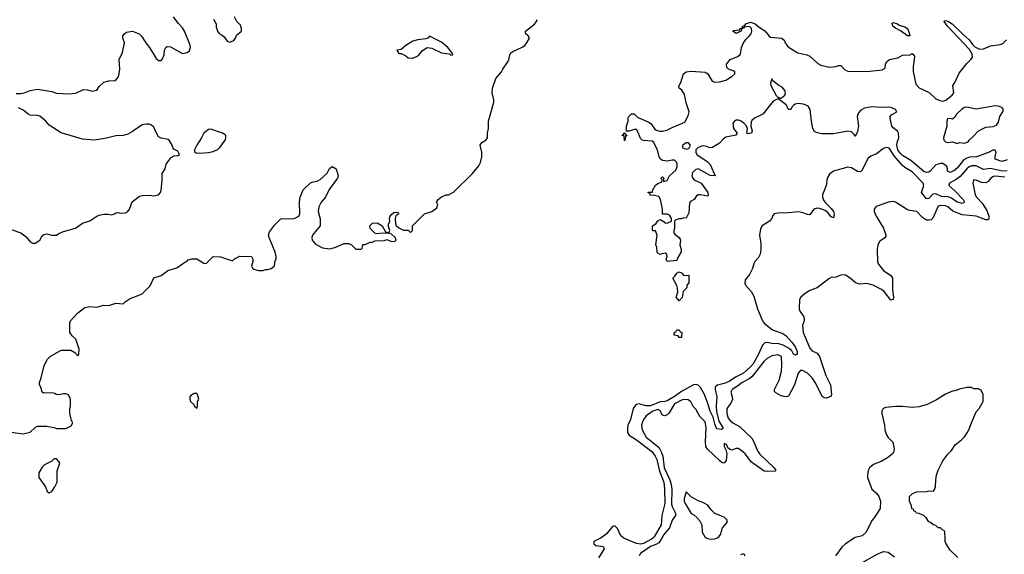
# Model space of a CAD drawing. Header units: inches. Extents: x 2323201 to 2563958, y 895391 to 1023096.
# Tile 178 of 196: x 2537501 to 2545786, y 989863 to 994366. Entities that reach past the tile are written whole.
import ezdxf

# ---------------------------------------------------------------- set-up
doc = ezdxf.new("R2010")
doc.units = ezdxf.units.IN
doc.header["$MEASUREMENT"] = 0
for name, color, linetype in [('C5939', 7, 'Continuous'), ('C5948', 7, 'Continuous'), ('C5949', 7, 'Continuous')]:
    doc.layers.add(name, color=color, linetype=linetype)

msp = doc.modelspace()

# ---------------------------------------------------------------- linework, layer by layer
at = {"layer": 'C5939', "color": 5}
for points, elevation in [([(2537470, 993743), (2537510, 993743), (2537547.5, 993752.5), (2537590, 993770.5), (2537650, 993779.3), (2537770, 993759.3), (2537810, 993746.4), (2537910, 993742), (2537972.1, 993747.9), (2538036.9, 993776.9), (2538070, 993776), (2538110, 993764.7), (2538148.8, 993771.1), (2538170, 993802), (2538210, 993838), (2538250, 993851.3), (2538307.3, 993852.7), (2538330, 993882), (2538339, 993910), (2538344, 993950), (2538337.2, 994030), (2538365.2, 994090), (2538381.2, 994170), (2538369.3, 994210), (2538369.2, 994230), (2538384, 994250), (2538400.1, 994259.9), (2538450, 994267.7), (2538506.2, 994246.2), (2538526, 994226), (2538560.7, 994170), (2538594, 994130), (2538650, 994038.8), (2538670, 994022.8), (2538690, 994022.8), (2538703.2, 994036.8), (2538716, 994070), (2538719, 994110), (2538730, 994132), (2538741.2, 994138.8), (2538770, 994137.3), (2538870, 994082), (2538910, 994088), (2538930, 994104), (2538938.4, 994130), (2538935.6, 994150), (2538886.6, 994270), (2538870, 994297.2), (2538834.8, 994334.8), (2538794, 994390)], 60), ([(2539132, 994370), (2539154, 994330), (2539154, 994306), (2539164.7, 994270), (2539178, 994250), (2539199.1, 994239.1), (2539220.7, 994220.7), (2539245.8, 994185.8), (2539270, 994177.3), (2539304, 994190), (2539317.2, 994210), (2539325.6, 994234.4), (2539368, 994270), (2539368, 994290), (2539358, 994318), (2539328, 994350), (2539308, 994390)], 60), ([(2537430, 992599.3), (2537510.3, 992570.3), (2537556.2, 992536.2), (2537590, 992494.8), (2537610, 992482.8), (2537630, 992484), (2537669, 992510), (2537690, 992544.7), (2537703.7, 992556.3), (2537730, 992560.7), (2537770, 992551), (2537810, 992551.3), (2537830, 992564.7), (2537870, 992581), (2537970, 992611), (2538030, 992650.8), (2538090, 992671), (2538149.4, 992710.6), (2538170, 992718.8), (2538210, 992726.8), (2538246.4, 992726.4), (2538270, 992721), (2538292.9, 992727.1), (2538310, 992738), (2538330, 992741), (2538350, 992736), (2538390, 992738), (2538410, 992751.3), (2538424, 992770), (2538447.2, 992832.8), (2538510, 992878), (2538534, 992886), (2538590, 992887.7), (2538630, 992883), (2538670, 992890.8), (2538686, 992910), (2538691.8, 992930), (2538700.9, 993010), (2538699.3, 993070), (2538724, 993110), (2538734, 993150), (2538774.6, 993205.4), (2538800.4, 993219.6), (2538830, 993222), (2538846, 993230), (2538830, 993258), (2538796.4, 993276.4), (2538788.7, 993288.7), (2538784, 993310), (2538759, 993350), (2538750, 993357.2), (2538690, 993367), (2538670, 993379.5), (2538651.2, 993410), (2538630, 993459.6), (2538610, 993477.3), (2538590, 993485.3), (2538566.6, 993486.6), (2538530, 993478.9), (2538450, 993423.1), (2538410, 993402.6), (2538370, 993389.7), (2538310, 993386.6), (2538230, 993366.3), (2538130, 993351.8), (2538030, 993360.5), (2537850, 993412.3), (2537750, 993478), (2537720.9, 993510), (2537670, 993554), (2537650, 993559.6), (2537590, 993562.6), (2537570, 993571.3), (2537530, 993603), (2537490, 993622.4)], 60), ([(2537430, 990891), (2537530, 990878.8), (2537588.8, 990891.1), (2537630, 990932), (2537650, 990942), (2537730, 990942), (2537791.2, 990931.1), (2537810, 990922), (2537890, 990922), (2537934.6, 990945.4), (2537948, 990970), (2537938, 990990), (2537922, 991050), (2537922, 991090), (2537928, 991110), (2537928, 991170), (2537910, 991206), (2537890, 991215.3), (2537870, 991215.3), (2537830, 991206), (2537808.4, 991208.4), (2537796.4, 991216.4), (2537770, 991222), (2537700.4, 991220.4), (2537688.4, 991228.4), (2537678, 991270), (2537668, 991290), (2537668, 991310), (2537682, 991350), (2537705.6, 991454.4), (2537734.6, 991505.4), (2537758, 991530), (2537850, 991582), (2537930, 991582), (2537963.6, 991563.6), (2537990, 991534), (2537998, 991550), (2538002, 991590), (2537973.6, 991673.6), (2537942, 991702), (2537922, 991730), (2537921.2, 991810), (2537928.7, 991830), (2537986.8, 991893.2), (2538050, 991940.7), (2538090, 991950.6), (2538150, 991945.5), (2538210, 991961), (2538250, 991958.8), (2538310, 991978.8), (2538370, 991971.3), (2538388.7, 991990), (2538430, 992018.8), (2538498.6, 992041.4), (2538530, 992058), (2538597.2, 992122.8), (2538630, 992190.8), (2538690, 992210.8), (2538747.5, 992252.5), (2538823.2, 992276.8), (2538890, 992324.7), (2538906, 992330), (2538918, 992342), (2538948.8, 992351.1), (2538990, 992351.3), (2539050, 992316), (2539070, 992312), (2539129.1, 992370.9), (2539190, 992367.7), (2539290, 992334), (2539308.4, 992351.6), (2539352.7, 992372.7), (2539450, 992372), (2539462, 992350), (2539462, 992330), (2539452, 992290), (2539462, 992270), (2539470, 992264.7), (2539510, 992252), (2539530, 992252), (2539547.3, 992252.7), (2539570, 992262), (2539590, 992261), (2539618, 992270), (2539642, 992290), (2539648.7, 992310), (2539648.7, 992330), (2539659, 992350), (2539659.5, 992370), (2539650, 992409), (2539599.5, 992530), (2539595.1, 992550), (2539602, 992578), (2539643.6, 992636.4), (2539694.2, 992685.8), (2539710, 992690.6), (2539790, 992687), (2539810, 992690.5), (2539849.2, 992710), (2539856.9, 992730), (2539855.4, 992830), (2539859.7, 992870), (2539886.2, 992933.8), (2539948.2, 992991.8), (2539970, 993001.3), (2540000, 993006.3)], 40), ([(2540000, 992595), (2539964, 992550), (2539958.8, 992530), (2539961, 992510), (2539990, 992476), (2540000, 992470.5)], 40)]:
    msp.add_lwpolyline(points, dxfattribs=dict(at, elevation=elevation))
for points, elevation in [([(2539110, 993444), (2539090, 993442), (2539051, 993410), (2539030.9, 993369.1), (2538991.3, 993310), (2538972, 993270), (2538972.7, 993252.7), (2538985.4, 993245.4), (2539010, 993241), (2539090, 993246), (2539130, 993256), (2539170, 993276), (2539184, 993290), (2539229, 993350), (2539235.3, 993370), (2539235.3, 993390), (2539230, 993395.3), (2539208, 993410)], 60), ([(2538990, 991218), (2538970, 991218), (2538939.6, 991200.4), (2538932, 991190), (2538932, 991170), (2538938, 991150), (2538966, 991126), (2538970, 991114), (2538990, 991094), (2538998, 991110), (2538998, 991150), (2539008, 991170), (2538998, 991210)], 40), ([(2537810, 990666), (2537790, 990666), (2537771.6, 990648.4), (2537710, 990618), (2537690, 990598), (2537662.8, 990550), (2537662.8, 990510), (2537718.8, 990430), (2537731.2, 990391.1), (2537750, 990381), (2537770, 990391.3), (2537797.2, 990430), (2537817.2, 990470), (2537814.6, 990565.4), (2537838, 990630), (2537830, 990646)], 40)]:
    msp.add_lwpolyline(points, close=True, dxfattribs=dict(at, elevation=elevation))
at = {"layer": 'C5948', "color": 5}
for points, elevation in [([(2542387.2, 990000), (2542332.2, 989970), (2542333.1, 989950), (2542350, 989937), (2542410.2, 989930.1), (2542417.2, 989917.2), (2542418, 989910), (2542370, 989833.3)], 40), ([(2542827.4, 990000), (2542816.3, 989990), (2542750, 989953.2), (2542728.4, 989948.4), (2542690, 989953.7), (2542590, 989995.3), (2542584.3, 990000)], 40), ([(2542904, 990000), (2542879.7, 989960.3), (2542854.6, 989945.4), (2542810, 989929.4), (2542725.3, 989870), (2542714, 989850)], 60), ([(2543283.9, 990000), (2543290, 989996.3), (2543310, 989990.6), (2543350, 989993.4), (2543365.3, 990000)], 80), ([(2544522.1, 990000), (2544450, 989952.7), (2544418, 989922), (2544364.7, 989850)], 80), ([(2545395.5, 989835.5), (2545330, 989898), (2545298, 989950), (2545288, 989970), (2545287.3, 990000)], 80), ([(2543570, 989860.7), (2543590, 989868.9), (2543602.3, 989850)], 60), ([(2544587.5, 989792.5), (2544715.5, 989864.5), (2544770, 989886), (2544810, 989881), (2544862.5, 989842.5)], 80)]:
    msp.add_lwpolyline(points, dxfattribs=dict(at, elevation=elevation))
at = {"layer": 'C5949', "color": 5}
for points, elevation in [([(2540000, 992470.5), (2540050, 992442.8), (2540110, 992436), (2540152.9, 992447.1), (2540230, 992482), (2540270, 992482), (2540294, 992470), (2540330, 992434), (2540370, 992434), (2540382, 992438), (2540388.4, 992471.6), (2540407.3, 992472.7), (2540450, 992492), (2540470, 992492), (2540490, 992502), (2540570, 992504.7), (2540590, 992514), (2540630, 992498), (2540659, 992501), (2540668, 992510), (2540659, 992530), (2540630, 992558), (2540610, 992566), (2540550, 992568), (2540510, 992562), (2540490, 992568), (2540450, 992606), (2540446, 992630), (2540468.4, 992651.6), (2540510, 992654), (2540552, 992630), (2540578, 992578), (2540610, 992574), (2540615.3, 992590), (2540604, 992624), (2540604.7, 992644.7), (2540614, 992670), (2540613.2, 992690), (2540619.3, 992710), (2540630, 992726), (2540650, 992742.8), (2540664.7, 992744.7), (2540682, 992742), (2540692, 992730), (2540667.1, 992712.9), (2540661, 992690), (2540662.8, 992650), (2540670, 992632), (2540690, 992612), (2540730, 992592), (2540770, 992594), (2540790, 992574), (2540806, 992590), (2540806, 992630), (2540908, 992730), (2540970, 992751.3), (2541010, 992782), (2541018, 992810), (2541008.7, 992830), (2541022, 992850), (2541050, 992873.4), (2541090, 992890.8), (2541108.8, 992891.1), (2541150, 992912), (2541310, 993071.3), (2541365.6, 993134.4), (2541378.6, 993161.4), (2541389, 993210), (2541388.8, 993248.9), (2541375.3, 993310), (2541389, 993330), (2541427, 993353), (2541438, 993370), (2541438, 993410), (2541446, 993450), (2541446.6, 993510), (2541489.2, 993670), (2541489.2, 993690), (2541475.1, 993750), (2541478, 993790), (2541507, 993870), (2541554.5, 993925.5), (2541566, 993950), (2541609.3, 994010), (2541618, 994030), (2541626, 994070), (2541634.8, 994085.2), (2541650, 994098.8), (2541730, 994133.4), (2541751, 994149), (2541770, 994174.8), (2541789.3, 994210), (2541779, 994230), (2541757.2, 994250), (2541756, 994270), (2541832.8, 994327.2), (2541849.7, 994350), (2541854, 994366)], 40), ([(2545810, 993185.1), (2545766, 993170), (2545709, 993190), (2545708.7, 993210), (2545718, 993250), (2545710, 993266), (2545690, 993268), (2545654, 993246), (2545551.3, 993210), (2545493.6, 993206.4), (2545463.7, 993196.3), (2545439, 993181), (2545390, 993116), (2545374.4, 993105.6), (2545370, 993097.2), (2545330, 993079), (2545309, 993089), (2545308.7, 993110), (2545302, 993130), (2545270, 993155.3), (2545250, 993155.3), (2545210, 993142), (2545161, 993090), (2545150, 993082.7), (2545130, 993079.5), (2545110, 993087.3), (2544999.2, 993179.2), (2544930, 993222), (2544910, 993241), (2544890.7, 993270), (2544882.5, 993310), (2544883.8, 993330), (2544898.3, 993370), (2544896.4, 993410), (2544886.7, 993426.7), (2544850, 993455.6), (2544840.4, 993470), (2544825.1, 993534.9), (2544825.1, 993550), (2544835.8, 993564.2), (2544882, 993590), (2544869.3, 993610), (2544830, 993625.4), (2544810, 993628.3), (2544753.5, 993626.5), (2544670, 993632.4), (2544610, 993619.1), (2544577.3, 993602.7), (2544558.9, 993581), (2544548, 993550), (2544559.2, 993470), (2544550, 993424), (2544530, 993382), (2544520.7, 993400.7), (2544500.1, 993420.1), (2544470, 993427.4), (2544350, 993404.1), (2544250, 993404.2), (2544210, 993413.1), (2544190, 993424.8), (2544174.5, 993450), (2544162.3, 993510), (2544151.6, 993610), (2544136.6, 993636.6), (2544095.2, 993655.2), (2544050, 993661), (2544025.9, 993654.1), (2544014.7, 993645.3), (2543999.1, 993630), (2543990, 993608), (2543970, 993608), (2543962.9, 993630), (2543949.7, 993649.7), (2543894, 993690), (2543896.4, 993696.4), (2543890, 993706), (2543884.7, 993695.3), (2543875.3, 993695.3), (2543840.7, 993679.3), (2543752.9, 993570), (2543684.8, 993535.2), (2543662.6, 993517.4), (2543656.4, 993503.6), (2543654, 993470), (2543664, 993430), (2543658.8, 993410), (2543624.8, 993404.8), (2543619, 993410), (2543623.7, 993450), (2543614, 993474), (2543595.1, 993495.1), (2543571.6, 993511.6), (2543550, 993518.4), (2543530, 993518), (2543512.4, 993507.6), (2543500.5, 993490), (2543508.2, 993450), (2543537.3, 993410), (2543527.5, 993392.5), (2543443, 993377), (2543420.2, 993359.8), (2543390, 993325.6), (2543330, 993289.3), (2543310, 993285.2), (2543278.7, 993298.7), (2543250, 993302.4), (2543211, 993290), (2543190.8, 993270), (2543190.8, 993250), (2543198, 993230), (2543284.7, 993170), (2543310, 993144.7), (2543352, 993050), (2543310, 993053.2), (2543210, 993109.3), (2543190, 993105.2), (2543162.5, 993077.5), (2543156, 993050), (2543164.7, 993030), (2543177.3, 993017.3), (2543234.8, 992990), (2543290, 992910.8), (2543293.5, 992886.5), (2543290, 992879), (2543230.4, 992889.6), (2543210.6, 992889.4), (2543196.9, 992883.1), (2543176, 992850), (2543144.7, 992835.3), (2543138, 992822), (2543130, 992738), (2543110, 992695.3), (2543090, 992698), (2543071, 992689), (2543050, 992688.7), (2543021, 992679), (2543012, 992670), (2543010.9, 992610.9), (2543004.7, 992590), (2543004.7, 992570), (2543015.3, 992555.3), (2543050.7, 992530.7), (2543058, 992518), (2543061, 992510), (2543054.8, 992470), (2543066, 992430), (2543066.8, 992410), (2543037.5, 992362.5), (2543030, 992338), (2542950, 992328.7), (2542942, 992350), (2542948, 992370), (2542947.3, 992387.3), (2542938, 992398), (2542905.4, 992394.6), (2542890, 992388), (2542870, 992398), (2542866, 992406), (2542861.2, 992450), (2542854, 992470), (2542866, 992550), (2542850, 992586), (2542830, 992586), (2542826, 992590), (2542826, 992630), (2542854.6, 992645.4), (2542870, 992672), (2542890, 992682), (2542923.6, 992663.6), (2542930, 992654), (2542950, 992652), (2542986, 992670), (2542986, 992690), (2542970, 992718), (2542950, 992728), (2542908.8, 992728.9), (2542909.2, 992770), (2542892.3, 992852.3), (2542877.5, 992877.5), (2542832, 992888), (2542810, 992886), (2542802, 992902), (2542786, 992910), (2542790, 992914), (2542826, 992914), (2542826, 992926), (2542850, 992971), (2542870, 992986), (2542902, 992998), (2542906, 993010), (2542898, 993030), (2542910, 993042), (2542922, 993030), (2542914, 993010), (2542922, 993002), (2542950, 993012), (2542969, 993050), (2543023.2, 993096.8), (2543034, 993130), (2543034, 993150), (2543026.8, 993166.8), (2543010, 993181.2), (2542990, 993182.7), (2542950, 993172.7), (2542910, 993179.3), (2542894, 993190), (2542882.7, 993210), (2542866.6, 993270), (2542834.6, 993334.6), (2542822, 993342), (2542748.7, 993348.7), (2542734.6, 993354.6), (2542724.7, 993364.7), (2542709.2, 993410), (2542690, 993442), (2542670, 993442), (2542630, 993428), (2542606, 993426), (2542608, 993470), (2542622, 993510), (2542622, 993538), (2542626, 993550), (2542650, 993574), (2542670, 993574), (2542702.3, 993542.3), (2542790, 993504.9), (2542810.4, 993490), (2542844.6, 993444.6), (2542856.2, 993436.2), (2542886.4, 993426.4), (2542910, 993426), (2542946.3, 993433.7), (2542990, 993458), (2543097.2, 993502.8), (2543124.7, 993555.3), (2543134, 993590), (2543110, 993664), (2543094.7, 993734.8), (2543072.4, 993772.4), (2543049.6, 993790), (2543046.7, 993806.7), (2543063.6, 993836.4), (2543085.5, 993910), (2543110, 993925.2), (2543150, 993932.6), (2543270, 993924.6), (2543290.2, 993910), (2543327.6, 993847.6), (2543350, 993838), (2543390, 993840.9), (2543443.5, 993856.5), (2543492.8, 993887.2), (2543519, 993910), (2543519, 993930), (2543464, 993950), (2543450, 993964), (2543448.5, 993990), (2543478, 994030), (2543543.5, 994056.5), (2543566, 994074), (2543575.1, 994130), (2543590, 994170.3), (2543610, 994198.9), (2543637.3, 994222.7), (2543654.7, 994245.3), (2543662.8, 994270), (2543659.1, 994290), (2543643.9, 994304), (2543630, 994307.8), (2543596.7, 994303.3), (2543590, 994294), (2543582, 994302), (2543584.2, 994310), (2543602.7, 994317.3), (2543612, 994330), (2543650, 994343.2), (2543690, 994331.6), (2543722.6, 994302.6), (2543770, 994272.8), (2543806.1, 994226.1), (2543818.5, 994218.5), (2543913.4, 994210), (2543936.9, 994190), (2543942, 994170), (2543961.9, 994141.8), (2543984.7, 994124.7), (2544047.6, 994087.6), (2544123.8, 994070), (2544150, 994058.2), (2544217, 993997), (2544241.1, 993981.1), (2544313.7, 993966.3), (2544367.6, 993972.4), (2544390, 993980.5), (2544410, 993978.8), (2544443.9, 993943.9), (2544470, 993930.7), (2544630, 993928.4), (2544757.7, 993942.3), (2544782.7, 993957.3), (2544787.1, 993990), (2544795.8, 994010), (2544819.5, 994030), (2544890, 994044.4), (2544930, 994066.7), (2544989.7, 994070.3), (2545010, 994080.7), (2545026.4, 994066.4), (2545030, 994052), (2545017.9, 993970), (2545018, 993930), (2545042.3, 993822.3), (2545070.7, 993790.7), (2545152.7, 993752.7), (2545210, 993699), (2545243.7, 993683.7), (2545270, 993679.7), (2545293.5, 993686.5), (2545348.3, 993730), (2545360.4, 993750), (2545354, 993810), (2545370, 993835.5), (2545405.5, 993914.5), (2545470, 993996.9), (2545505.4, 994030), (2545519.2, 994050), (2545514.7, 994074.7), (2545493.3, 994113.3), (2545308.1, 994310), (2545280.9, 994350), (2545283.3, 994356.7), (2545290, 994359.1), (2545310, 994354.3), (2545346.4, 994330), (2545439.4, 994239.4), (2545490, 994196.9), (2545517, 994157), (2545537.3, 994137.3), (2545576.6, 994116.6), (2545610, 994119.4), (2545670, 994144.8), (2545750, 994156.1), (2545774.5, 994165.5), (2545805.5, 994194.5)], 20), ([(2545810, 993092.4), (2545770, 993090), (2545670, 993111), (2545610, 993103.9), (2545550, 993135.4), (2545510, 993135.4), (2545490, 993127.5), (2545470, 993109.6), (2545415.9, 993044.1), (2545381.1, 993018.9), (2545325.9, 992990), (2545318.3, 992970), (2545370, 992924.8), (2545439, 992850), (2545451.3, 992828.7), (2545430, 992818.7), (2545390, 992829.6), (2545342, 992862), (2545314, 992874), (2545257.1, 992877.1), (2545210, 992900.1), (2545184.5, 992895.5), (2545150, 992858.3), (2545130, 992857.9), (2545088.1, 992910), (2545108.1, 992970), (2545103.7, 992990), (2545010, 993084.2), (2544950, 993120.4), (2544930, 993138.2), (2544860.2, 993220.2), (2544819.4, 993279.4), (2544810, 993287.2), (2544790, 993287.9), (2544770, 993279.7), (2544710, 993236.6), (2544664.2, 993215.8), (2544641.2, 993198.8), (2544625, 993175), (2544590, 993097.4), (2544574.6, 993085.4), (2544550, 993086.5), (2544499.1, 993119.1), (2544470, 993122.5), (2544350, 993089), (2544314.1, 993065.9), (2544295.7, 993030), (2544287.4, 992970), (2544256.4, 992890), (2544256.3, 992870), (2544265.2, 992845.2), (2544282.1, 992822.1), (2544330, 992776.5), (2544348.9, 992750), (2544353.1, 992726.9), (2544350, 992698), (2544330, 992705.4), (2544301.3, 992741.3), (2544277.2, 992757.2), (2544234.4, 992774.4), (2544210, 992779.1), (2544183.9, 992770), (2544150, 992723.1), (2544130, 992723.7), (2544082.9, 992742.9), (2544050, 992746.8), (2543970, 992738.1), (2543883.4, 992736.7), (2543849.4, 992730.6), (2543834.9, 992710), (2543828.4, 992690), (2543810, 992667.3), (2543748, 992630), (2543735.3, 992604.7), (2543726, 992550), (2543738.6, 992481.4), (2543738, 992430), (2543730.3, 992389.7), (2543717.3, 992362.7), (2543686.8, 992330), (2543677.3, 992310), (2543668.2, 992270), (2543641.1, 992218.9), (2543604.6, 992175.4), (2543601.5, 992150), (2543609.4, 992130), (2543656.1, 992076.1), (2543678.2, 992038.2), (2543710.5, 991930), (2543750, 991828.7), (2543768.1, 991808.1), (2543834.5, 991754.5), (2543922.1, 991722.1), (2543950, 991702.5), (2543998.7, 991650), (2544027.5, 991610), (2544042.6, 991570), (2544042.6, 991550), (2544030, 991539.8), (2544011.8, 991550), (2543997.1, 991577), (2543976.2, 991596.2), (2543924.9, 991624.9), (2543890, 991635), (2543830, 991637.8), (2543790, 991647.1), (2543770, 991643.9), (2543750, 991625), (2543718.2, 991550), (2543671.6, 991468.4), (2543650, 991442), (2543590, 991389.9), (2543524.9, 991355.1), (2543470, 991318), (2543430, 991300.9), (2543373.6, 991286.4), (2543361.4, 991278.5), (2543353.8, 991270), (2543351.7, 991250), (2543366.5, 991190), (2543360.8, 991110), (2543364.8, 991064.8), (2543383, 990983), (2543417, 990930), (2543416.7, 990923.3), (2543406.9, 990913.1), (2543370, 990920.2), (2543362.5, 990930), (2543350, 990962), (2543337.3, 991017.3), (2543309.6, 991070), (2543292.6, 991132.6), (2543262.9, 991210), (2543229.3, 991269.3), (2543210, 991286.2), (2543192.3, 991292.3), (2543170, 991289.3), (2543070, 991235), (2543010, 991191.1), (2542950, 991154.9), (2542930, 991149.3), (2542890, 991148), (2542810, 991114.7), (2542770, 991114.2), (2542710, 991130.4), (2542690, 991125.6), (2542681.3, 991118.7), (2542663, 991090), (2542640.6, 990999.4), (2542619, 990950), (2542613.9, 990926.1), (2542615.8, 990890), (2542630, 990865.3), (2542690, 990827), (2542818.7, 990730), (2542849.2, 990690), (2542861.1, 990661.1), (2542884.3, 990564.3), (2542919.8, 990470), (2542927.9, 990412.1), (2542928.2, 990290), (2542904.7, 990190), (2542898.3, 990110), (2542838.5, 990010), (2542827.4, 990000)], 40), ([(2540000, 993006.3), (2540010, 993008), (2540030, 993019.1), (2540088.3, 993071.7), (2540107.6, 993112.4), (2540130, 993128), (2540164, 993110), (2540180.5, 993050), (2540175.8, 993030), (2540103.6, 992936.4), (2540074.9, 992870), (2540038, 992830), (2540018.8, 992790), (2540013.4, 992750), (2540030.4, 992689.6), (2540028, 992630), (2540000, 992595)], 40), ([(2545790, 993039.8), (2545712.7, 993047.3), (2545695.7, 993044.3), (2545673.5, 993030), (2545650, 993002), (2545630, 992991.9), (2545594.3, 992994.3), (2545550, 993015.1), (2545530, 993017.2), (2545526.6, 993013.4), (2545520.4, 992990), (2545541.3, 992890), (2545553.4, 992870), (2545601, 992821), (2545637.7, 992757.7), (2545655.9, 992710), (2545656.2, 992690), (2545650, 992679.7), (2545630, 992681), (2545549.4, 992710.6), (2545430, 992720.9), (2545353.4, 992753.4), (2545310, 992789.6), (2545290, 992799.1), (2545250, 992799.8), (2545230, 992794), (2545185.4, 992694.7), (2545170, 992680.7), (2545150, 992676.2), (2545130, 992677.1), (2545098.3, 992698.3), (2545050, 992749), (2544990, 992757.2), (2544970, 992765.2), (2544869.3, 992829.3), (2544850, 992834), (2544810.7, 992829.3), (2544708.3, 992791.7), (2544691, 992770), (2544690.8, 992750), (2544707.7, 992710), (2544770.4, 992610.4), (2544788, 992550), (2544786.8, 992530), (2544739.3, 992500.7), (2544722, 992470), (2544717.1, 992430), (2544718, 992330), (2544723.8, 992310), (2544770, 992252.7), (2544830.6, 992210), (2544846, 992190), (2544844.4, 992090), (2544853.4, 992030), (2544850, 992008.7), (2544830, 992002.7), (2544775, 992075), (2544752.7, 992092.7), (2544682.9, 992130), (2544630, 992144), (2544570, 992138.7), (2544550, 992142.4), (2544530, 992151.8), (2544489.3, 992190), (2544450, 992213.3), (2544430, 992217.6), (2544406.4, 992213.6), (2544370, 992197.2), (2544330, 992193.2), (2544310, 992184), (2544212.4, 992107.6), (2544150, 992083.5), (2544110, 992059.7), (2544074.9, 992030), (2544063, 992010), (2544059.5, 991930), (2544066.7, 991910), (2544095.3, 991870), (2544102.6, 991850), (2544101.1, 991830), (2544087.9, 991790), (2544092.9, 991730), (2544150, 991598.3), (2544170, 991577.8), (2544210, 991555.8), (2544231.9, 991530), (2544284.4, 991370), (2544323, 991290), (2544332.6, 991210), (2544327.5, 991192.5), (2544290, 991179.1), (2544270, 991179.7), (2544252.1, 991192.1), (2544201.1, 991301), (2544168.7, 991350), (2544130.6, 991390), (2544087.8, 991412.2), (2544070, 991410.8), (2544050, 991389.5), (2544020.3, 991290), (2543970, 991196), (2543950.5, 991189.5), (2543930, 991191.8), (2543901.6, 991201.6), (2543863.2, 991223.2), (2543853.6, 991233.6), (2543852.7, 991250), (2543891.4, 991328.6), (2543910, 991406), (2543915, 991455), (2543910, 991529.3), (2543884.1, 991544.1), (2543830, 991535.9), (2543790, 991511.6), (2543766.6, 991490), (2543661.4, 991358.5), (2543639.1, 991340.9), (2543580.2, 991310), (2543541.9, 991278.1), (2543495.3, 991250), (2543485.3, 991230), (2543496.9, 991190), (2543497.8, 991170), (2543483.6, 991136.4), (2543450.3, 991089.7), (2543450.3, 991049.7), (2543462.9, 991010), (2543477.8, 990990), (2543501.7, 990970), (2543558.1, 990938.1), (2543660.9, 990840.9), (2543676.7, 990816.7), (2543710, 990735.3), (2543725.1, 990710), (2543848.8, 990590), (2543863, 990570), (2543856.5, 990563.5), (2543790, 990560.3), (2543764, 990564), (2543659.6, 990639.6), (2543605, 990710), (2543570, 990741.2), (2543545.2, 990754.8), (2543530, 990754.3), (2543490, 990739.6), (2543481.7, 990741.7), (2543460.5, 990760.5), (2543450, 990784), (2543430, 990795.1), (2543427.4, 990770), (2543442.8, 990742.8), (2543450.5, 990710.5), (2543446.3, 990653.7), (2543430, 990632), (2543410, 990637.6), (2543390, 990653.5), (2543288.8, 990748.7), (2543275.4, 990770), (2543270.4, 990810), (2543276.1, 990930), (2543270, 990977.6), (2543222.7, 991022.7), (2543190, 991086.6), (2543168.6, 991108.5), (2543146.9, 991146.9), (2543124.4, 991164.4), (2543090, 991167.1), (2543070, 991161.2), (2543010.2, 991130), (2542965.1, 991054.9), (2542950, 991038), (2542930, 991028.8), (2542910, 991035.8), (2542890, 991072.7), (2542870, 991081.6), (2542828, 991070), (2542772, 991030), (2542758.7, 991010), (2542741.7, 990978.3), (2542733.8, 990950), (2542737.4, 990910), (2542771.2, 990850), (2542869.8, 990769.8), (2542888.1, 990748.2), (2542901.9, 990721.9), (2542912.1, 990690), (2542925, 990590), (2542970.1, 990490), (2542982.3, 990450), (2542989.1, 990409.1), (2542985.6, 990285.6), (2542990, 990266), (2543019.6, 990210), (2543019.8, 990190), (2542990, 990149.8), (2542970, 990086.8), (2542922.3, 990030), (2542904, 990000)], 60), ([(2545287.3, 990000), (2545286, 990050), (2545282, 990062), (2545270, 990066), (2545250, 990086), (2545230, 990086), (2545210, 990106), (2545186, 990110), (2545166, 990130), (2545150, 990138), (2545130, 990168), (2545108.8, 990188.9), (2545070, 990208), (2545046, 990210), (2545042, 990222), (2545026, 990230), (2545022, 990242), (2545007.3, 990247.3), (2545006, 990270), (2544988, 990310), (2544989.1, 990350.9), (2545010, 990372), (2545046, 990390), (2545128.4, 990391.6), (2545150, 990398), (2545190, 990394), (2545196.4, 990403.6), (2545208, 990430), (2545208.7, 990490), (2545215.3, 990530), (2545230, 990572), (2545270, 990651.3), (2545310, 990706), (2545342, 990738), (2545373.6, 990786.4), (2545429.2, 990830.8), (2545450, 990852), (2545473.6, 990886.4), (2545488.7, 990910), (2545509, 990970), (2545550, 991062), (2545575.3, 991090), (2545608, 991150), (2545608, 991210), (2545590, 991246), (2545570, 991258), (2545530, 991258), (2545510, 991268), (2545470, 991268.7), (2545410, 991254), (2545370, 991239), (2545350, 991237.2), (2545290, 991212.7), (2545216.1, 991163.9), (2545135.8, 991124.2), (2545070, 991104.5), (2545010, 991098.4), (2544930, 991107), (2544870, 991107), (2544790, 991100.7), (2544766.8, 991090), (2544755.5, 991070), (2544754.9, 991050), (2544777.1, 990950), (2544780.7, 990910), (2544794.8, 990870), (2544810, 990846), (2544847.3, 990807.3), (2544858.8, 990750), (2544856, 990730), (2544844.7, 990710), (2544803.5, 990676.5), (2544750, 990645.2), (2544690, 990622.7), (2544670, 990609.3), (2544650.7, 990590), (2544640.7, 990570), (2544634.8, 990530), (2544636, 990510), (2544670, 990412), (2544714.4, 990374.4), (2544730.7, 990350.7), (2544744.7, 990310), (2544742, 990250), (2544691.3, 990170), (2544670, 990148), (2544624.7, 990050), (2544590, 990019), (2544530, 990005.2), (2544522.1, 990000)], 80), ([(2543365.3, 990000), (2543370, 990002), (2543384, 990010), (2543398, 990030), (2543414, 990086), (2543453.2, 990130), (2543453.2, 990150), (2543430, 990175.1), (2543350, 990206.6), (2543318, 990238), (2543290, 990276), (2543250, 990299.3), (2543210, 990312.3), (2543150, 990346), (2543110, 990388), (2543093, 990330), (2543092.7, 990310), (2543100.3, 990290), (2543150, 990206), (2543170, 990198), (2543196.8, 990176.8), (2543224.5, 990144.5), (2543241, 990110), (2543244, 990050), (2543267.3, 990010), (2543283.9, 990000)], 80), ([(2542584.3, 990000), (2542560.1, 990020.1), (2542530, 990079.2), (2542510, 990104.1), (2542490, 990097.3), (2542440.3, 990039.7), (2542410, 990012.5), (2542387.2, 990000)], 40)]:
    msp.add_lwpolyline(points, dxfattribs=dict(at, elevation=elevation))
for points, elevation in [([(2544990, 994229), (2544970, 994229.6), (2544912, 994272), (2544870, 994292.7), (2544848.1, 994310), (2544843.6, 994336.4), (2544850, 994340.7), (2544886, 994330), (2544900.7, 994320.7), (2544950, 994304.9), (2544970, 994290.4), (2544985.4, 994254.6)], 20), ([(2543530, 994249.9), (2543500.9, 994270), (2543505.3, 994274.7), (2543559.3, 994280.7), (2543564.5, 994290), (2543577.3, 994297.3), (2543584.7, 994290), (2543574.2, 994285.8), (2543570, 994269.7)], 20), ([(2540950, 994226), (2540934, 994210), (2540916.9, 994203.1), (2540850, 994196), (2540810, 994184), (2540750, 994148.7), (2540710, 994115.3), (2540674, 994110), (2540690, 994082), (2540710, 994082), (2540750, 994061), (2540770, 994044.7), (2540810, 994041), (2540855.5, 994064.5), (2540890, 994104.7), (2540930, 994132), (2540970, 994126), (2541050, 994086), (2541116.9, 994076.9), (2541130, 994066.8), (2541146, 994070), (2541138, 994090), (2541102, 994130), (2541050, 994175.3)], 60), ([(2543830, 993866), (2543818.8, 993830), (2543820.7, 993810), (2543866.3, 993726.3), (2543876.2, 993716.2), (2543903.6, 993703.6), (2543910, 993706), (2543938, 993730), (2543944.4, 993750), (2543940.5, 993770), (2543916.1, 993796.1), (2543889.4, 993810), (2543838, 993850)], 20), ([(2545710, 993640.8), (2545550, 993612.4), (2545470, 993629.8), (2545450, 993625.2), (2545427.2, 993612.8), (2545384.2, 993570), (2545370, 993545.2), (2545350, 993528.7), (2545330, 993532.7), (2545306.8, 993530), (2545301, 993510), (2545302.8, 993470), (2545274, 993370), (2545278, 993350), (2545290, 993338), (2545310, 993331), (2545350, 993338), (2545390, 993322), (2545409.1, 993330.9), (2545450, 993326), (2545482, 993338), (2545489.2, 993350), (2545522, 993378), (2545570, 993430.4), (2545630, 993459.3), (2545692.7, 993467.3), (2545721.5, 993478.5), (2545737, 993503), (2545749.6, 993550), (2545772.3, 993590), (2545778, 993610), (2545766.5, 993626.5), (2545738.4, 993638.4)], 20), ([(2542590, 993346), (2542586, 993386), (2542568.7, 993390), (2542582, 993398), (2542590, 993414), (2542594, 993414), (2542598, 993398), (2542612, 993390), (2542598, 993382), (2542594, 993350)], 20), ([(2543110, 993328), (2543082, 993310), (2543074, 993290), (2543110, 993274), (2543130, 993282), (2543146, 993310), (2543127.3, 993327.3)], 20), ([(2543090, 992212), (2543130, 992214), (2543132, 992150), (2543114, 992130), (2543114, 992106), (2543083.6, 992076.4), (2543075.3, 992024.7), (2543050, 991998), (2543024, 992030), (2543038, 992070), (2543036.4, 992103.6), (2543030, 992126), (2542998, 992190), (2543014.6, 992205.4), (2543030, 992232), (2543050, 992242), (2543070, 992234)], 20), ([(2543050, 991688), (2543042, 991702), (2543008, 991710), (2543010, 991734), (2543022, 991738), (2543030, 991754), (2543050, 991754), (2543058, 991738), (2543072.7, 991732.7), (2543070, 991688)], 20)]:
    msp.add_lwpolyline(points, close=True, dxfattribs=dict(at, elevation=elevation))

doc.saveas('drawing.dxf')
